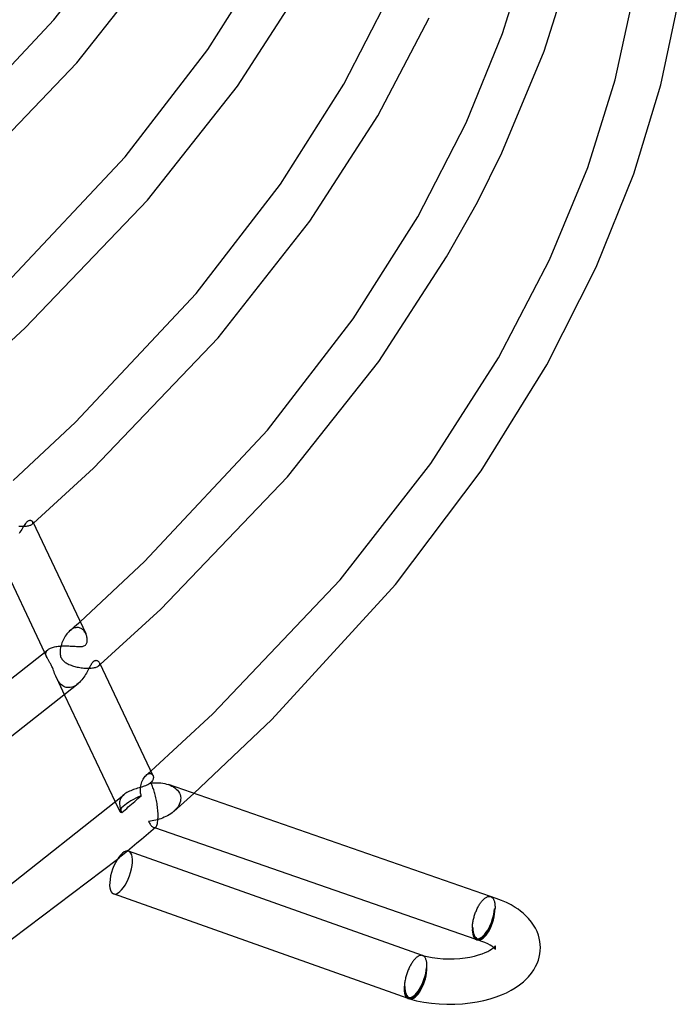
# Model space of a CAD drawing. Header units: millimetres. Extents: x -374 to 374, y -188 to 321.
# Tile 44 of 112: x 286 to 344, y -102 to -15. Entities that reach past the tile are written whole.
import ezdxf

# ---------------------------------------------------------------- set-up
doc = ezdxf.new("R2010")
doc.units = ezdxf.units.MM
doc.layers.add('HIDDEN', color=7, linetype='Continuous')
doc.layers.add('THICK', color=7, linetype='Continuous')

msp = doc.modelspace()

# ---------------------------------------------------------------- linework, layer by layer
at = {"layer": 'HIDDEN'}
for p, q in [((285.486, -59.666), (285.61, -59.676)), ((285.61, -59.676), (285.73, -59.681)), ((285.73, -59.681), (285.847, -59.683)), ((285.847, -59.683), (285.959, -59.681)), ((285.959, -59.681), (286.065, -59.674)), ((286.065, -59.674), (286.164, -59.665)), ((286.164, -59.665), (286.257, -59.651)), ((286.257, -59.651), (286.341, -59.635)), ((286.341, -59.635), (286.417, -59.616)), ((286.417, -59.616), (286.485, -59.594)), ((286.485, -59.594), (286.544, -59.571)), ((286.544, -59.571), (286.595, -59.546)), ((286.595, -59.546), (286.638, -59.519)), ((286.638, -59.519), (286.674, -59.492)), ((286.672, -59.493), (286.69, -59.478)), ((286.674, -59.492), (286.707, -59.456)), ((286.69, -59.478), (286.707, -59.462)), ((286.707, -59.456), (286.73, -59.42)), ((286.707, -59.462), (286.725, -59.447)), ((286.736, -59.316), (286.721, -59.285)), ((286.725, -59.447), (286.742, -59.432)), ((286.73, -59.42), (286.742, -59.384)), ((286.743, -59.349), (286.736, -59.316)), ((286.742, -59.384), (286.743, -59.349)), ((286.742, -59.432), (286.76, -59.416)), ((286.76, -59.416), (286.777, -59.401)), ((290.287, -68.641), (290.44, -68.506)), ((290.44, -68.506), (290.593, -68.371)), ((290.593, -68.371), (290.746, -68.235)), ((290.746, -68.235), (290.898, -68.1)), ((289.589, -69.376), (289.522, -69.487)), ((289.66, -69.271), (289.589, -69.376)), ((289.735, -69.171), (289.66, -69.271)), ((289.813, -69.078), (289.735, -69.171)), ((289.895, -68.991), (289.813, -69.078)), ((289.979, -68.912), (289.895, -68.991)), ((290.066, -68.841), (289.979, -68.912)), ((289.98, -68.912), (290.133, -68.777)), ((290.155, -68.779), (290.066, -68.841)), ((290.133, -68.777), (290.287, -68.641)), ((290.244, -68.726), (290.155, -68.779)), ((290.333, -68.683), (290.244, -68.726)), ((290.423, -68.651), (290.333, -68.683)), ((290.511, -68.628), (290.423, -68.651)), ((290.597, -68.616), (290.511, -68.628)), ((290.681, -68.613), (290.597, -68.616)), ((290.762, -68.62), (290.681, -68.613)), ((290.84, -68.636), (290.762, -68.62)), ((290.913, -68.66), (290.84, -68.636)), ((290.983, -68.691), (290.913, -68.66)), ((291.049, -68.73), (290.983, -68.691)), ((291.112, -68.775), (291.049, -68.73)), ((291.169, -68.826), (291.112, -68.775)), ((291.223, -68.882), (291.169, -68.826)), ((291.273, -68.943), (291.223, -68.882)), ((291.318, -69.009), (291.273, -68.943)), ((291.359, -69.078), (291.318, -69.009)), ((291.396, -69.15), (291.359, -69.078)), ((289.218, -70.22), (289.179, -70.386)), ((289.255, -70.094), (289.218, -70.22)), ((289.298, -69.967), (289.255, -70.094)), ((289.347, -69.842), (289.298, -69.967)), ((289.4, -69.72), (289.347, -69.842)), ((289.459, -69.602), (289.4, -69.72)), ((289.522, -69.487), (289.459, -69.602)), ((287.764, -70.827), (287.965, -71.25)), ((287.882, -70.919), (287.886, -70.866)), ((287.883, -70.972), (287.882, -70.919)), ((287.889, -71.026), (287.883, -70.972)), ((287.886, -70.866), (287.897, -70.815)), ((287.901, -71.081), (287.889, -71.026)), ((287.897, -70.815), (287.915, -70.764)), ((287.918, -71.137), (287.901, -71.081)), ((287.915, -70.764), (287.94, -70.715)), ((287.939, -71.193), (287.918, -71.137)), ((287.965, -71.25), (287.939, -71.193)), ((287.94, -70.715), (287.971, -70.667)), ((287.971, -70.667), (288.011, -70.62)), ((288.011, -70.62), (288.058, -70.575)), ((289.137, -70.703), (289.135, -70.851)), ((289.135, -70.851), (289.144, -70.978)), ((289.152, -70.547), (289.137, -70.703)), ((289.144, -70.978), (289.162, -71.083)), ((289.179, -70.386), (289.152, -70.547)), ((289.162, -71.083), (289.185, -71.17)), ((289.185, -71.17), (289.213, -71.25)), ((287.968, -71.257), (287.965, -71.25)), ((287.971, -71.263), (287.968, -71.257)), ((287.974, -71.27), (287.971, -71.263)), ((287.977, -71.276), (287.974, -71.27)), ((287.98, -71.283), (287.977, -71.276)), ((287.984, -71.289), (287.98, -71.283)), ((288.012, -71.341), (287.984, -71.289)), ((288.041, -71.394), (288.012, -71.341)), ((288.073, -71.446), (288.041, -71.394)), ((288.105, -71.499), (288.073, -71.446)), ((288.138, -71.552), (288.105, -71.499)), ((288.172, -71.605), (288.138, -71.552)), ((288.207, -71.661), (288.172, -71.605)), ((288.243, -71.72), (288.207, -71.661)), ((288.28, -71.782), (288.243, -71.72)), ((288.316, -71.846), (288.28, -71.782)), ((288.352, -71.913), (288.316, -71.846)), ((288.387, -71.983), (288.352, -71.913)), ((288.421, -72.054), (288.387, -71.983)), ((288.453, -72.127), (288.421, -72.054)), ((289.213, -71.25), (289.25, -71.327)), ((289.25, -71.327), (289.293, -71.399)), ((289.293, -71.399), (289.343, -71.467)), ((289.343, -71.467), (289.399, -71.531)), ((289.399, -71.531), (289.461, -71.59)), ((289.461, -71.59), (289.527, -71.644)), ((289.527, -71.644), (289.596, -71.694)), ((289.596, -71.694), (289.67, -71.742)), ((289.67, -71.742), (289.748, -71.787)), ((289.748, -71.787), (289.832, -71.83)), ((289.832, -71.83), (289.921, -71.871)), ((289.921, -71.871), (290.015, -71.911)), ((290.015, -71.911), (290.113, -71.948)), ((290.113, -71.948), (290.216, -71.983)), ((290.216, -71.983), (290.321, -72.016)), ((290.321, -72.016), (290.428, -72.047)), ((290.428, -72.047), (290.538, -72.075)), ((290.538, -72.075), (290.649, -72.1)), ((292.324, -72.103), (292.392, -72.076)), ((292.392, -72.076), (292.451, -72.047)), ((292.451, -72.047), (292.501, -72.016)), ((292.501, -72.016), (292.543, -71.984)), ((292.543, -71.984), (292.584, -71.941)), ((292.543, -71.984), (292.566, -71.964)), ((292.566, -71.964), (292.589, -71.944)), ((292.584, -71.941), (292.613, -71.897)), ((292.589, -71.944), (292.612, -71.923)), ((292.612, -71.923), (292.635, -71.903)), ((292.629, -71.763), (292.613, -71.719)), ((292.613, -71.897), (292.629, -71.853)), ((292.635, -71.808), (292.629, -71.763)), ((292.629, -71.853), (292.635, -71.808)), ((292.635, -71.903), (292.658, -71.883)), ((292.658, -71.883), (292.681, -71.863)), ((288.485, -72.205), (288.453, -72.127)), ((288.521, -72.296), (288.485, -72.205)), ((288.561, -72.403), (288.521, -72.296)), ((288.606, -72.526), (288.561, -72.403)), ((288.653, -72.654), (288.606, -72.526)), ((288.703, -72.784), (288.653, -72.654)), ((288.756, -72.914), (288.703, -72.784)), ((288.814, -73.043), (288.756, -72.914)), ((290.649, -72.1), (290.762, -72.123)), ((290.762, -72.123), (290.876, -72.143)), ((290.876, -72.143), (290.99, -72.16)), ((290.99, -72.16), (291.105, -72.175)), ((291.105, -72.175), (291.22, -72.187)), ((291.22, -72.187), (291.334, -72.196)), ((291.334, -72.196), (291.448, -72.201)), ((291.448, -72.201), (291.56, -72.204)), ((291.56, -72.204), (291.671, -72.203)), ((291.671, -72.203), (291.779, -72.199)), ((291.779, -72.199), (291.883, -72.192)), ((291.883, -72.192), (291.983, -72.181)), ((291.983, -72.181), (292.078, -72.166)), ((292.078, -72.166), (292.167, -72.148)), ((292.167, -72.148), (292.249, -72.127)), ((292.249, -72.127), (292.324, -72.103)), ((288.877, -73.168), (288.814, -73.043)), ((288.814, -73.043), (289.536, -74.567)), ((288.945, -73.288), (288.877, -73.168)), ((289.018, -73.4), (288.945, -73.288)), ((289.097, -73.503), (289.018, -73.4)), ((289.181, -73.597), (289.097, -73.503)), ((289.271, -73.681), (289.181, -73.597)), ((289.366, -73.754), (289.271, -73.681)), ((289.467, -73.814), (289.366, -73.754)), ((289.573, -73.861), (289.467, -73.814)), ((290.399, -73.781), (290.28, -73.836)), ((290.515, -73.714), (290.399, -73.781)), ((290.627, -73.636), (290.515, -73.714)), ((290.735, -73.549), (290.627, -73.636)), ((289.685, -73.895), (289.573, -73.861)), ((289.8, -73.913), (289.685, -73.895)), ((289.919, -73.917), (289.8, -73.913)), ((290.039, -73.905), (289.919, -73.917)), ((290.16, -73.877), (290.039, -73.905)), ((290.28, -73.836), (290.16, -73.877)), ((296.718, -81.652), (296.788, -81.596)), ((296.719, -81.651), (296.789, -81.589)), ((296.788, -81.596), (296.859, -81.552)), ((296.789, -81.589), (296.86, -81.527)), ((296.859, -81.552), (296.929, -81.521)), ((296.86, -81.527), (296.93, -81.465)), ((296.929, -81.521), (296.997, -81.503)), ((296.93, -81.465), (297.001, -81.403)), ((296.997, -81.503), (297.061, -81.497)), ((297.001, -81.403), (297.071, -81.34)), ((297.061, -81.497), (297.121, -81.502)), ((297.071, -81.34), (297.141, -81.278)), ((297.121, -81.502), (297.176, -81.519)), ((297.176, -81.519), (297.225, -81.546)), ((297.225, -81.546), (297.267, -81.582)), ((297.267, -81.582), (297.302, -81.626)), ((297.302, -81.626), (297.33, -81.677)), ((296.247, -82.589), (296.274, -82.459)), ((296.274, -82.459), (296.309, -82.333)), ((296.309, -82.333), (296.351, -82.212)), ((296.351, -82.212), (296.4, -82.098)), ((296.4, -82.098), (296.455, -81.99)), ((296.455, -81.99), (296.515, -81.891)), ((296.515, -81.891), (296.579, -81.8)), ((296.579, -81.8), (296.647, -81.72)), ((296.647, -81.72), (296.718, -81.652)), ((298.682, -82.469), (298.837, -82.528)), ((294.747, -83.358), (294.662, -83.438)), ((296.217, -82.94), (296.218, -82.867)), ((296.218, -83.014), (296.217, -82.94)), ((296.218, -82.867), (296.221, -82.794)), ((296.223, -83.087), (296.218, -83.014)), ((296.221, -82.794), (296.228, -82.722)), ((296.231, -83.16), (296.223, -83.087)), ((296.228, -82.722), (296.247, -82.589)), ((296.241, -83.234), (296.231, -83.16)), ((296.255, -83.306), (296.241, -83.234)), ((296.272, -83.379), (296.255, -83.306)), ((298.837, -82.528), (298.985, -82.596)), ((298.985, -82.596), (299.125, -82.673)), ((299.125, -82.673), (299.256, -82.761)), ((299.256, -82.761), (299.377, -82.859)), ((299.377, -82.859), (299.485, -82.968)), ((299.485, -82.968), (299.58, -83.087)), ((299.58, -83.087), (299.657, -83.215)), ((299.657, -83.215), (299.716, -83.353)), ((299.716, -83.353), (299.755, -83.499)), ((300.644, -83.518), (300.939, -83.253)), ((294.001, -83.992), (294.406, -84.847)), ((294.388, -83.992), (294.38, -84.096)), ((294.38, -84.096), (294.382, -84.202)), ((294.382, -84.202), (294.393, -84.311)), ((294.406, -83.892), (294.388, -83.992)), ((294.435, -83.794), (294.406, -83.892)), ((294.474, -83.7), (294.435, -83.794)), ((294.525, -83.609), (294.474, -83.7)), ((294.588, -83.521), (294.525, -83.609)), ((294.662, -83.438), (294.588, -83.521)), ((295.295, -84.316), (295.437, -84.193)), ((295.437, -84.193), (295.579, -84.07)), ((295.579, -84.07), (295.721, -83.946)), ((295.721, -83.946), (295.864, -83.823)), ((295.864, -83.823), (296.006, -83.699)), ((296.006, -83.699), (296.149, -83.575)), ((296.149, -83.575), (296.292, -83.451)), ((296.292, -83.45), (296.272, -83.379)), ((299.642, -84.22), (299.567, -84.356)), ((299.702, -84.08), (299.642, -84.22)), ((299.744, -83.937), (299.702, -84.08)), ((299.767, -83.794), (299.744, -83.937)), ((299.752, -84.309), (300.05, -84.046)), ((299.755, -83.499), (299.772, -83.652)), ((299.772, -83.652), (299.767, -83.794)), ((300.05, -84.046), (300.347, -83.782)), ((300.347, -83.782), (300.644, -83.518)), ((294.393, -84.311), (294.402, -84.37)), ((294.402, -84.37), (294.413, -84.43)), ((294.413, -84.43), (294.427, -84.49)), ((294.427, -84.49), (294.442, -84.552)), ((294.442, -84.552), (294.46, -84.614)), ((294.46, -84.614), (294.48, -84.677)), ((294.48, -84.677), (294.501, -84.741)), ((294.501, -84.741), (294.524, -84.806)), ((294.524, -84.806), (294.549, -84.871)), ((294.549, -84.871), (294.576, -84.937)), ((294.576, -84.937), (294.721, -84.812)), ((294.721, -84.812), (294.865, -84.688)), ((294.865, -84.688), (295.009, -84.563)), ((295.009, -84.563), (295.152, -84.44)), ((295.152, -84.44), (295.295, -84.316)), ((298.892, -85.039), (298.757, -85.127)), ((299.021, -84.944), (298.892, -85.039)), ((299.144, -84.844), (299.021, -84.944)), ((299.266, -84.731), (299.144, -84.844)), ((299.153, -84.836), (299.453, -84.573)), ((299.378, -84.612), (299.266, -84.731)), ((299.479, -84.487), (299.378, -84.612)), ((299.453, -84.573), (299.752, -84.309)), ((299.567, -84.356), (299.479, -84.487)), ((297.101, -85.7), (296.945, -85.718)), ((296.945, -85.718), (296.988, -85.801)), ((296.988, -85.801), (297.031, -85.878)), ((297.031, -85.878), (297.074, -85.949)), ((297.074, -85.949), (297.118, -86.013)), ((297.257, -85.676), (297.101, -85.7)), ((297.413, -85.647), (297.257, -85.676)), ((297.569, -85.613), (297.413, -85.647)), ((297.724, -85.572), (297.569, -85.613)), ((297.878, -85.526), (297.724, -85.572)), ((298.03, -85.475), (297.878, -85.526)), ((298.181, -85.417), (298.03, -85.475)), ((298.329, -85.354), (298.181, -85.417)), ((298.475, -85.284), (298.329, -85.354)), ((298.618, -85.209), (298.475, -85.284)), ((298.757, -85.127), (298.618, -85.209)), ((297.118, -86.013), (297.161, -86.071)), ((297.161, -86.071), (297.205, -86.122)), ((297.205, -86.122), (297.248, -86.166)), ((297.248, -86.166), (297.291, -86.202)), ((297.291, -86.202), (297.334, -86.23)), ((297.334, -86.23), (297.376, -86.25)), ((297.376, -86.25), (297.407, -86.259)), ((297.479, -86.285), (297.38, -86.251)), ((297.407, -86.259), (297.438, -86.262)), ((297.438, -86.262), (297.468, -86.261)), ((297.468, -86.261), (297.498, -86.253)), ((297.498, -86.253), (297.527, -86.24)), ((297.527, -86.24), (297.555, -86.22)), ((294.638, -88.673), (294.784, -88.552)), ((294.784, -88.552), (294.93, -88.431)), ((294.93, -88.431), (295.075, -88.311)), ((294.199, -89.034), (294.345, -88.914)), ((294.345, -88.914), (294.492, -88.793)), ((294.492, -88.793), (294.638, -88.673)), ((327.094, -92.342), (327.097, -92.343)), ((327.097, -92.343), (327.1, -92.344)), ((327.1, -92.344), (327.102, -92.345)), ((327.108, -92.347), (327.1, -92.344)), ((327.102, -92.345), (327.105, -92.346)), ((327.105, -92.346), (327.107, -92.347)), ((327.107, -92.347), (327.11, -92.348)), ((327.11, -92.348), (327.149, -92.364)), ((327.149, -92.364), (327.187, -92.385)), ((327.187, -92.385), (327.222, -92.412)), ((327.222, -92.412), (327.256, -92.442)), ((327.256, -92.442), (327.288, -92.478)), ((327.288, -92.478), (327.317, -92.517)), ((327.317, -92.517), (327.345, -92.561)), ((327.345, -92.561), (327.37, -92.61)), ((327.37, -92.61), (327.393, -92.662)), ((327.393, -92.662), (327.414, -92.719)), ((327.414, -92.719), (327.433, -92.78)), ((327.433, -92.78), (327.449, -92.844)), ((327.449, -92.844), (327.462, -92.912)), ((327.462, -92.912), (327.474, -92.983)), ((327.492, -93.384), (327.442, -93.427)), ((327.474, -92.983), (327.482, -93.057)), ((327.482, -93.057), (327.488, -93.135)), ((327.488, -93.135), (327.492, -93.215)), ((327.492, -93.215), (327.493, -93.298)), ((327.493, -93.298), (327.492, -93.384)), ((325.542, -95.073), (325.492, -95.116)), ((327.416, -96.893), (327.364, -96.848)), ((327.475, -96.953), (327.416, -96.893)), ((327.509, -96.993), (327.475, -96.953)), ((327.493, -96.806), (327.492, -96.848)), ((327.492, -96.848), (327.493, -96.888)), ((327.498, -96.766), (327.493, -96.806)), ((327.493, -96.888), (327.498, -96.925)), ((327.506, -96.731), (327.498, -96.766)), ((327.498, -96.925), (327.504, -96.959)), ((327.504, -96.959), (327.512, -96.987)), ((327.514, -96.704), (327.506, -96.731)), ((327.521, -97.012), (327.509, -96.993)), ((327.512, -96.987), (327.52, -97.008)), ((327.522, -96.685), (327.514, -96.704)), ((327.52, -97.008), (327.524, -97.017)), ((327.524, -97.017), (327.521, -97.012)), ((327.524, -96.68), (327.522, -96.685)), ((321.093, -97.538), (321.089, -97.537)), ((321.097, -97.539), (321.093, -97.538)), ((321.101, -97.54), (321.097, -97.539)), ((321.105, -97.542), (321.101, -97.54)), ((321.112, -97.544), (321.101, -97.54)), ((321.109, -97.543), (321.105, -97.542)), ((321.113, -97.544), (321.109, -97.543)), ((321.149, -97.56), (321.113, -97.544)), ((321.184, -97.58), (321.149, -97.56)), ((321.218, -97.604), (321.184, -97.58)), ((321.25, -97.632), (321.218, -97.604)), ((321.28, -97.665), (321.25, -97.632)), ((321.309, -97.701), (321.28, -97.665)), ((321.335, -97.742), (321.309, -97.701)), ((321.36, -97.787), (321.335, -97.742)), ((321.383, -97.835), (321.36, -97.787)), ((321.404, -97.887), (321.383, -97.835)), ((321.422, -97.942), (321.404, -97.887)), ((321.439, -98.001), (321.422, -97.942)), ((321.453, -98.064), (321.439, -98.001)), ((321.465, -98.129), (321.453, -98.064)), ((321.475, -98.198), (321.465, -98.129)), ((321.442, -98.623), (321.492, -98.58)), ((321.483, -98.269), (321.475, -98.198)), ((321.489, -98.343), (321.483, -98.269)), ((321.492, -98.42), (321.489, -98.343)), ((321.493, -98.499), (321.492, -98.42)), ((321.492, -98.58), (321.493, -98.499)), ((319.492, -100.312), (319.542, -100.269))]:
    msp.add_line(p, q, dxfattribs=at)
for centre, start in [((326.492, -94.25), 250.83796), ((320.492, -99.446), 250.43786)]:
    msp.add_arc(centre, 1.9, start, 253.89807, dxfattribs=at)
for centre, major_axis, ratio, start_param, end_param in [((296.213, -83.991), (-1.807, -0.856), 0.230012, -1.722699, -0.690915), ((296.213, -83.991), (-1.807, -0.856), 0.230012, -0.690915, 0), ((296.213, -83.991), (-1.807, -0.856), 0.230012, 0, 0.340869), ((294.511, -90.214), (0.67, 1.885), 0.398794, -2.528458, -0.000002), ((294.511, -90.214), (0.67, 1.885), 0.398794, 3.14159, 3.754727), ((326.492, -94.25), (0.624, 1.795), 0.402904, -3.14158, -0.96046), ((326.492, -94.25), (-0.555, -1.922), 0.433013, 0.000007, 2.158799), ((326.492, -94.25), (0.527, 1.825), 0.433013, -3.141586, -0.982794), ((326.492, -94.25), (-0.656, -1.889), 0.402904, 0.610336, 2.181133), ((326.492, -94.25), (0.624, 1.795), 0.402904, 2.181133, 3.141605), ((326.492, -94.25), (0.527, 1.825), 0.433013, 2.158799, 3.141599), ((326.492, -94.25), (-0.656, -1.889), 0.402904, 0.063326, 0.610336), ((320.492, -99.446), (-0.636, -1.79), 0.398794, 0.000005, 2.183931), ((320.492, -99.446), (-0.555, -1.922), 0.433013, 0.000007, 2.158799), ((320.492, -99.446), (-0.527, -1.825), 0.433013, 0.000007, 2.158799), ((320.492, -99.446), (-0.67, -1.885), 0.398794, 0.613135, 2.183931), ((320.492, -99.446), (-0.636, -1.79), 0.398794, -0.957662, 0.000005), ((320.492, -99.446), (-0.527, -1.825), 0.433013, -0.982794, 0.000007), ((320.492, -99.446), (-0.67, -1.885), 0.398794, 0.071847, 0.613135)]:
    msp.add_ellipse(centre, major_axis=major_axis, ratio=ratio, start_param=start_param, end_param=end_param, dxfattribs=at)
at = {"layer": 'THICK'}
for p, q in [((288.583, -15.026), (295.746, -5.747)), ((290.617, -18.806), (298.391, -8.938)), ((302.158, -17.628), (307.637, -8.981)), ((328.155, -16.206), (330.466, -8.744)), ((331.841, -17.777), (334.291, -9.924)), ((304.772, -20.864), (310.654, -11.756)), ((314.155, -20.685), (318.349, -12.542)), ((338.09, -20.298), (339.74, -12.782)), ((342.107, -20.751), (343.745, -13.096)), ((278.35, -25.905), (288.583, -15.026)), ((317.152, -23.496), (321.694, -14.835)), ((324.944, -24.086), (328.155, -16.206)), ((294.864, -27.089), (302.158, -17.628)), ((328.079, -26.754), (331.841, -17.777)), ((280.066, -29.822), (290.617, -18.806)), ((308.572, -29.507), (314.155, -20.685)), ((335.671, -28.028), (338.09, -20.298)), ((339.72, -28.583), (342.107, -20.751)), ((296.847, -30.931), (304.772, -20.864)), ((311.156, -32.786), (317.152, -23.496)), ((320.673, -32.388), (324.944, -24.086)), ((325.955, -31.084), (328.079, -26.754)), ((284.428, -38.199), (294.864, -27.089)), ((332.308, -36.189), (335.671, -28.028)), ((336.413, -36.832), (339.72, -28.583)), ((301.148, -39.15), (308.572, -29.507)), ((286.069, -42.191), (296.847, -30.931)), ((323.218, -35.921), (325.955, -31.084)), ((303.083, -43.049), (311.156, -32.786)), ((314.987, -41.384), (320.673, -32.388)), ((317.235, -45.137), (323.218, -35.921)), ((327.812, -44.823), (332.308, -36.189)), ((332.06, -45.446), (336.413, -36.832)), ((290.509, -50.49), (301.148, -39.15)), ((307.433, -51.209), (314.987, -41.384)), ((280.874, -46.939), (286.069, -42.191)), ((292.077, -54.553), (303.083, -43.049)), ((309.182, -55.323), (317.235, -45.137)), ((321.845, -54.143), (327.812, -44.823)), ((326.263, -54.79), (332.06, -45.446)), ((284.995, -55.638), (290.509, -50.49)), ((296.594, -62.776), (307.433, -51.209)), ((286.777, -59.401), (292.077, -54.553)), ((313.828, -64.421), (321.845, -54.143)), ((298.018, -66.982), (309.182, -55.323)), ((318.718, -64.811), (326.263, -54.79)), ((285.824, -59.836), (285.752, -59.954)), ((285.894, -59.724), (285.824, -59.836)), ((285.961, -59.618), (285.894, -59.724)), ((286.027, -59.522), (285.961, -59.618)), ((286.085, -59.443), (286.027, -59.522)), ((286.136, -59.382), (286.085, -59.443)), ((286.18, -59.334), (286.136, -59.382)), ((286.221, -59.297), (286.18, -59.334)), ((286.259, -59.266), (286.221, -59.297)), ((286.299, -59.239), (286.259, -59.266)), ((286.341, -59.216), (286.299, -59.239)), ((286.383, -59.199), (286.341, -59.216)), ((286.427, -59.186), (286.383, -59.199)), ((286.471, -59.18), (286.427, -59.186)), ((286.512, -59.179), (286.471, -59.18)), ((286.551, -59.183), (286.512, -59.179)), ((286.588, -59.192), (286.551, -59.183)), ((286.622, -59.205), (286.588, -59.192)), ((286.653, -59.221), (286.622, -59.205)), ((286.68, -59.239), (286.653, -59.221)), ((286.703, -59.261), (286.68, -59.239)), ((286.721, -59.285), (286.703, -59.261)), ((286.73, -59.302), (291.394, -69.145)), ((285.598, -60.197), (285.515, -60.322)), ((285.677, -60.074), (285.598, -60.197)), ((285.752, -59.954), (285.677, -60.074)), ((283.631, -62.103), (287.764, -70.827)), ((290.898, -68.1), (296.594, -62.776)), ((302.605, -76.24), (313.828, -64.421)), ((307.798, -76.723), (318.718, -64.811)), ((292.681, -71.863), (298.018, -66.982)), ((291.429, -69.226), (291.396, -69.15)), ((291.457, -69.304), (291.429, -69.226)), ((291.48, -69.383), (291.457, -69.304)), ((291.499, -69.461), (291.48, -69.383)), ((291.512, -69.538), (291.499, -69.461)), ((288.467, -70.368), (288.557, -70.342)), ((288.557, -70.342), (288.653, -70.318)), ((288.653, -70.318), (288.755, -70.298)), ((288.755, -70.298), (288.861, -70.28)), ((288.861, -70.28), (288.97, -70.266)), ((288.97, -70.266), (289.082, -70.254)), ((289.082, -70.254), (289.196, -70.245)), ((289.196, -70.245), (289.311, -70.239)), ((289.311, -70.239), (289.429, -70.235)), ((289.429, -70.235), (289.547, -70.233)), ((289.547, -70.233), (289.666, -70.234)), ((289.666, -70.234), (289.784, -70.236)), ((289.784, -70.236), (289.903, -70.239)), ((289.903, -70.239), (290.02, -70.244)), ((290.02, -70.244), (290.137, -70.25)), ((290.137, -70.25), (290.252, -70.257)), ((290.252, -70.257), (290.363, -70.264)), ((290.363, -70.264), (290.471, -70.271)), ((290.471, -70.271), (290.575, -70.277)), ((290.575, -70.277), (290.675, -70.282)), ((290.675, -70.282), (290.77, -70.286)), ((290.77, -70.286), (290.859, -70.287)), ((290.859, -70.287), (290.944, -70.286)), ((290.944, -70.286), (291.023, -70.281)), ((291.023, -70.281), (291.099, -70.273)), ((291.099, -70.273), (291.173, -70.258)), ((291.173, -70.258), (291.244, -70.236)), ((291.244, -70.236), (291.31, -70.205)), ((291.31, -70.205), (291.368, -70.163)), ((291.368, -70.163), (291.41, -70.121)), ((291.41, -70.121), (291.445, -70.072)), ((291.445, -70.072), (291.473, -70.017)), ((291.473, -70.017), (291.495, -69.956)), ((291.495, -69.956), (291.51, -69.892)), ((291.51, -69.892), (291.52, -69.825)), ((291.521, -69.614), (291.512, -69.538)), ((291.52, -69.825), (291.525, -69.757)), ((291.525, -69.687), (291.521, -69.614)), ((291.525, -69.757), (291.525, -69.687)), ((274.81, -80.987), (288.059, -70.575)), ((288.059, -70.575), (288.11, -70.535)), ((288.11, -70.535), (288.168, -70.497)), ((288.168, -70.497), (288.232, -70.461)), ((288.232, -70.461), (288.303, -70.428)), ((288.303, -70.428), (288.382, -70.396)), ((288.382, -70.396), (288.467, -70.368)), ((291.762, -72.069), (291.709, -72.169)), ((291.813, -71.974), (291.762, -72.069)), ((291.838, -71.932), (291.813, -71.974)), ((291.862, -71.89), (291.838, -71.932)), ((291.886, -71.85), (291.862, -71.89)), ((291.911, -71.811), (291.886, -71.85)), ((291.936, -71.774), (291.911, -71.811)), ((291.961, -71.74), (291.936, -71.774)), ((291.986, -71.708), (291.961, -71.74)), ((292.012, -71.679), (291.986, -71.708)), ((292.037, -71.652), (292.012, -71.679)), ((292.063, -71.629), (292.037, -71.652)), ((292.09, -71.606), (292.063, -71.629)), ((292.119, -71.587), (292.09, -71.606)), ((292.147, -71.571), (292.119, -71.587)), ((292.174, -71.558), (292.147, -71.571)), ((292.201, -71.549), (292.174, -71.558)), ((292.226, -71.542), (292.201, -71.549)), ((292.251, -71.538), (292.226, -71.542)), ((292.275, -71.535), (292.251, -71.538)), ((292.298, -71.535), (292.275, -71.535)), ((292.32, -71.536), (292.298, -71.535)), ((292.373, -71.544), (292.32, -71.536)), ((292.425, -71.559), (292.373, -71.544)), ((292.473, -71.581), (292.425, -71.559)), ((292.517, -71.609), (292.473, -71.581)), ((292.556, -71.642), (292.517, -71.609)), ((292.588, -71.679), (292.556, -71.642)), ((292.613, -71.719), (292.588, -71.679)), ((292.614, -71.722), (297.326, -81.668)), ((291.306, -72.878), (291.223, -73)), ((291.385, -72.753), (291.306, -72.878)), ((291.459, -72.629), (291.385, -72.753)), ((291.528, -72.508), (291.459, -72.629)), ((291.593, -72.39), (291.528, -72.508)), ((291.653, -72.277), (291.593, -72.39)), ((291.709, -72.169), (291.653, -72.277)), ((277.326, -84.103), (290.733, -73.551)), ((290.842, -73.452), (290.735, -73.549)), ((290.945, -73.347), (290.842, -73.452)), ((291.042, -73.236), (290.945, -73.347)), ((291.135, -73.12), (291.042, -73.236)), ((291.223, -73), (291.135, -73.12)), ((289.536, -74.567), (294.001, -83.992)), ((297.141, -81.278), (302.605, -76.24)), ((300.939, -83.253), (307.798, -76.723)), ((296.872, -82.475), (296.773, -82.522)), ((296.964, -82.423), (296.872, -82.475)), ((297.048, -82.368), (296.964, -82.423)), ((297.122, -82.309), (297.048, -82.368)), ((297.186, -82.249), (297.122, -82.309)), ((297.148, -82.318), (297.326, -82.305)), ((297.185, -82.394), (297.148, -82.318)), ((297.221, -82.475), (297.185, -82.394)), ((297.24, -82.185), (297.186, -82.249)), ((297.257, -82.56), (297.221, -82.475)), ((297.284, -82.12), (297.24, -82.185)), ((297.318, -82.052), (297.284, -82.12)), ((297.342, -81.985), (297.318, -82.052)), ((297.326, -82.305), (297.503, -82.298)), ((297.33, -81.677), (297.349, -81.731)), ((297.357, -81.918), (297.342, -81.985)), ((297.349, -81.731), (297.36, -81.79)), ((297.363, -81.853), (297.357, -81.918)), ((297.36, -81.79), (297.363, -81.853)), ((297.503, -82.298), (297.679, -82.299)), ((297.679, -82.299), (297.853, -82.308)), ((297.853, -82.308), (298.025, -82.324)), ((298.025, -82.324), (298.195, -82.348)), ((298.195, -82.348), (298.361, -82.38)), ((298.361, -82.38), (298.524, -82.42)), ((298.524, -82.42), (298.682, -82.469)), ((327.1, -92.344), (298.692, -82.473)), ((282.629, -92.961), (294.747, -83.358)), ((294.833, -83.29), (294.747, -83.358)), ((294.927, -83.226), (294.833, -83.29)), ((295.027, -83.165), (294.927, -83.226)), ((295.134, -83.108), (295.027, -83.165)), ((295.247, -83.055), (295.134, -83.108)), ((295.364, -83.005), (295.247, -83.055)), ((295.484, -82.958), (295.364, -83.005)), ((295.606, -82.914), (295.484, -82.958)), ((295.729, -82.872), (295.606, -82.914)), ((295.853, -82.833), (295.729, -82.872)), ((295.976, -82.794), (295.853, -82.833)), ((296.098, -82.757), (295.976, -82.794)), ((296.218, -82.721), (296.098, -82.757)), ((296.335, -82.684), (296.218, -82.721)), ((296.449, -82.647), (296.335, -82.684)), ((296.561, -82.608), (296.449, -82.647)), ((296.669, -82.566), (296.561, -82.608)), ((296.773, -82.522), (296.669, -82.566)), ((297.293, -82.648), (297.257, -82.56)), ((297.328, -82.741), (297.293, -82.648)), ((297.363, -82.838), (297.328, -82.741)), ((297.396, -82.939), (297.363, -82.838)), ((297.43, -83.044), (297.396, -82.939)), ((297.462, -83.152), (297.43, -83.044)), ((297.494, -83.264), (297.462, -83.152)), ((297.525, -83.38), (297.494, -83.264)), ((297.555, -83.5), (297.525, -83.38)), ((297.583, -83.623), (297.555, -83.5)), ((297.611, -83.749), (297.583, -83.623)), ((297.637, -83.878), (297.611, -83.749)), ((297.661, -84.011), (297.637, -83.878)), ((297.684, -84.146), (297.661, -84.011)), ((297.705, -84.283), (297.684, -84.146)), ((297.723, -84.422), (297.705, -84.283)), ((297.74, -84.562), (297.723, -84.422)), ((297.753, -84.703), (297.74, -84.562)), ((297.764, -84.843), (297.753, -84.703)), ((297.772, -84.982), (297.764, -84.843)), ((297.777, -85.119), (297.772, -84.982)), ((297.691, -85.983), (297.716, -85.89)), ((297.716, -85.89), (297.738, -85.782)), ((297.738, -85.782), (297.755, -85.66)), ((297.755, -85.66), (297.768, -85.526)), ((297.768, -85.526), (297.775, -85.381)), ((297.775, -85.381), (297.778, -85.252)), ((297.778, -85.252), (297.777, -85.119)), ((296.737, -86.917), (297.148, -86.567)), ((297.148, -86.567), (297.558, -86.217)), ((325.835, -96.139), (297.479, -86.285)), ((297.558, -86.217), (297.595, -86.179)), ((297.595, -86.179), (297.629, -86.127)), ((297.629, -86.127), (297.661, -86.062)), ((297.661, -86.062), (297.691, -85.983)), ((295.493, -87.963), (295.909, -87.615)), ((295.909, -87.615), (296.324, -87.266)), ((296.324, -87.266), (296.737, -86.917)), ((295.075, -88.311), (295.493, -87.963)), ((321.101, -97.54), (295.18, -88.33)), ((280.228, -99.604), (294.199, -89.034)), ((319.822, -101.331), (293.841, -92.099)), ((326.176, -92.961), (326.221, -92.896)), ((326.221, -92.896), (326.266, -92.835)), ((326.266, -92.835), (326.311, -92.776)), ((326.311, -92.776), (326.357, -92.721)), ((326.357, -92.721), (326.403, -92.669)), ((326.403, -92.669), (326.449, -92.62)), ((326.449, -92.62), (326.496, -92.574)), ((326.496, -92.574), (326.542, -92.533)), ((326.542, -92.533), (326.597, -92.489)), ((326.597, -92.489), (326.65, -92.45)), ((326.65, -92.45), (326.703, -92.416)), ((326.703, -92.416), (326.756, -92.387)), ((326.756, -92.387), (326.808, -92.364)), ((326.808, -92.364), (326.859, -92.347)), ((326.859, -92.347), (326.909, -92.335)), ((326.909, -92.335), (326.957, -92.328)), ((326.957, -92.328), (327.005, -92.328)), ((327.005, -92.328), (327.05, -92.332)), ((327.05, -92.332), (327.094, -92.342)), ((327.606, -92.507), (327.092, -92.342)), ((328.066, -92.682), (327.606, -92.507)), ((328.5, -92.875), (328.066, -92.682)), ((328.905, -93.083), (328.5, -92.875)), ((325.752, -93.818), (325.785, -93.732)), ((325.785, -93.732), (325.818, -93.647)), ((325.818, -93.647), (325.853, -93.563)), ((325.853, -93.563), (325.89, -93.481)), ((325.89, -93.481), (325.927, -93.4)), ((325.927, -93.4), (325.966, -93.322)), ((325.966, -93.322), (326.006, -93.245)), ((326.006, -93.245), (326.047, -93.17)), ((326.047, -93.17), (326.09, -93.098)), ((326.09, -93.098), (326.133, -93.028)), ((326.133, -93.028), (326.176, -92.961)), ((329.28, -93.305), (328.905, -93.083)), ((329.523, -93.467), (329.28, -93.305)), ((329.75, -93.634), (329.523, -93.467)), ((329.962, -93.806), (329.75, -93.634)), ((325.529, -94.699), (325.542, -94.612)), ((325.542, -94.612), (325.558, -94.525)), ((325.558, -94.525), (325.576, -94.436)), ((325.576, -94.436), (325.596, -94.347)), ((325.596, -94.347), (325.617, -94.259)), ((325.617, -94.259), (325.641, -94.17)), ((325.641, -94.17), (325.666, -94.081)), ((325.666, -94.081), (325.693, -93.993)), ((325.693, -93.993), (325.722, -93.905)), ((325.722, -93.905), (325.752, -93.818)), ((330.158, -93.981), (329.962, -93.806)), ((330.454, -94.284), (330.158, -93.981)), ((330.71, -94.595), (330.454, -94.284)), ((330.893, -94.859), (330.71, -94.595)), ((325.492, -95.116), (325.495, -95.036)), ((325.495, -95.036), (325.5, -94.953)), ((325.5, -94.953), (325.508, -94.87)), ((325.508, -94.87), (325.517, -94.785)), ((325.517, -94.785), (325.529, -94.699)), ((331.05, -95.127), (330.893, -94.859)), ((331.197, -95.432), (331.05, -95.127)), ((331.313, -95.74), (331.197, -95.432)), ((326.316, -96.294), (325.937, -96.172)), ((326.607, -96.408), (326.316, -96.294)), ((331.392, -96.017), (331.313, -95.74)), ((331.448, -96.295), (331.392, -96.017)), ((331.481, -96.572), (331.448, -96.295)), ((326.857, -96.524), (326.607, -96.408)), ((326.623, -97.281), (326.848, -97.176)), ((326.848, -97.176), (327.037, -97.074)), ((327.067, -96.64), (326.857, -96.524)), ((327.037, -97.074), (327.194, -96.976)), ((327.198, -96.723), (327.067, -96.64)), ((327.194, -96.976), (327.328, -96.878)), ((327.291, -96.789), (327.198, -96.723)), ((327.364, -96.848), (327.291, -96.789)), ((327.328, -96.878), (327.398, -96.819)), ((327.398, -96.819), (327.445, -96.774)), ((327.445, -96.774), (327.497, -96.718)), ((327.497, -96.718), (327.518, -96.69)), ((327.518, -96.69), (327.524, -96.68)), ((331.448, -97.4), (331.481, -97.124)), ((331.492, -96.848), (331.481, -96.572)), ((331.481, -97.124), (331.492, -96.848)), ((320.22, -98.109), (320.175, -98.176)), ((320.267, -98.044), (320.22, -98.109)), ((320.313, -97.983), (320.267, -98.044)), ((320.36, -97.926), (320.313, -97.983)), ((320.407, -97.872), (320.36, -97.926)), ((320.454, -97.821), (320.407, -97.872)), ((320.502, -97.774), (320.454, -97.821)), ((320.549, -97.731), (320.502, -97.774)), ((320.598, -97.69), (320.549, -97.731)), ((320.646, -97.654), (320.598, -97.69)), ((320.694, -97.623), (320.646, -97.654)), ((320.741, -97.595), (320.694, -97.623)), ((320.788, -97.572), (320.741, -97.595)), ((320.834, -97.553), (320.788, -97.572)), ((320.879, -97.539), (320.834, -97.553)), ((320.923, -97.53), (320.879, -97.539)), ((320.966, -97.525), (320.923, -97.53)), ((321.009, -97.524), (320.966, -97.525)), ((321.05, -97.528), (321.009, -97.524)), ((321.089, -97.537), (321.05, -97.528)), ((321.09, -97.537), (321.501, -97.64)), ((321.501, -97.64), (321.946, -97.725)), ((321.946, -97.725), (322.416, -97.789)), ((322.416, -97.789), (322.905, -97.831)), ((322.905, -97.831), (323.402, -97.848)), ((323.402, -97.848), (323.901, -97.84)), ((323.901, -97.84), (324.395, -97.807)), ((324.395, -97.807), (324.864, -97.752)), ((324.864, -97.752), (325.285, -97.681)), ((325.285, -97.681), (325.68, -97.594)), ((325.68, -97.594), (326.046, -97.492)), ((326.046, -97.492), (326.362, -97.385)), ((326.362, -97.385), (326.623, -97.281)), ((331.207, -98.24), (331.313, -97.957)), ((331.313, -97.957), (331.392, -97.679)), ((331.392, -97.679), (331.448, -97.4)), ((319.776, -98.978), (319.743, -99.067)), ((319.81, -98.89), (319.776, -98.978)), ((319.845, -98.803), (319.81, -98.89)), ((319.883, -98.717), (319.845, -98.803)), ((319.921, -98.634), (319.883, -98.717)), ((319.961, -98.552), (319.921, -98.634)), ((320.002, -98.472), (319.961, -98.552)), ((320.043, -98.394), (320.002, -98.472)), ((320.086, -98.319), (320.043, -98.394)), ((320.13, -98.246), (320.086, -98.319)), ((320.175, -98.176), (320.13, -98.246)), ((330.71, -99.101), (330.908, -98.813)), ((330.908, -98.813), (331.076, -98.52)), ((331.076, -98.52), (331.207, -98.24)), ((319.549, -99.794), (319.534, -99.883)), ((319.567, -99.704), (319.549, -99.794)), ((319.586, -99.613), (319.567, -99.704)), ((319.608, -99.522), (319.586, -99.613)), ((319.631, -99.43), (319.608, -99.522)), ((319.656, -99.339), (319.631, -99.43)), ((319.684, -99.248), (319.656, -99.339)), ((319.713, -99.157), (319.684, -99.248)), ((319.743, -99.067), (319.713, -99.157)), ((329.658, -100.131), (329.997, -99.86)), ((329.997, -99.86), (330.158, -99.715)), ((330.158, -99.715), (330.455, -99.412)), ((330.455, -99.412), (330.71, -99.101)), ((319.496, -100.229), (319.492, -100.312)), ((319.502, -100.145), (319.496, -100.229)), ((319.511, -100.059), (319.502, -100.145)), ((319.521, -99.972), (319.511, -100.059)), ((319.534, -99.883), (319.521, -99.972)), ((328.499, -100.821), (328.905, -100.613)), ((328.905, -100.613), (329.28, -100.391)), ((329.28, -100.391), (329.658, -100.131)), ((319.937, -101.368), (320.561, -101.528)), ((320.561, -101.528), (321.21, -101.658)), ((325.914, -101.633), (326.5, -101.51)), ((326.5, -101.51), (327.066, -101.362)), ((327.066, -101.362), (327.606, -101.189)), ((327.606, -101.189), (328.066, -101.014)), ((328.066, -101.014), (328.499, -100.821)), ((321.21, -101.658), (321.879, -101.754)), ((321.879, -101.754), (322.561, -101.817)), ((322.561, -101.817), (323.251, -101.846)), ((323.251, -101.846), (323.943, -101.841)), ((323.943, -101.841), (324.632, -101.801)), ((324.632, -101.801), (325.31, -101.728)), ((325.31, -101.728), (325.914, -101.633))]:
    msp.add_line(p, q, dxfattribs=at)
for centre, major_axis, ratio, start_param, end_param in [((294.511, -90.214), (0.67, 1.885), 0.398794, 0.613135, 3.14159), ((294.511, -90.214), (0.67, 1.885), 0.398794, -0.000002, 0.613135), ((326.492, -94.25), (-0.656, -1.889), 0.402904, -0.96046, -0.000096), ((326.492, -94.25), (-0.555, -1.922), 0.433013, -0.982794, 0.000007), ((326.492, -94.25), (-0.656, -1.889), 0.402904, -0.000096, 0.063326), ((320.492, -99.446), (-0.67, -1.885), 0.398794, -0.957662, -0.000002), ((320.492, -99.446), (-0.555, -1.922), 0.433013, -0.982794, 0.000007), ((320.492, -99.446), (-0.67, -1.885), 0.398794, -0.000002, 0.071847)]:
    msp.add_ellipse(centre, major_axis=major_axis, ratio=ratio, start_param=start_param, end_param=end_param, dxfattribs=at)

doc.saveas('drawing.dxf')
